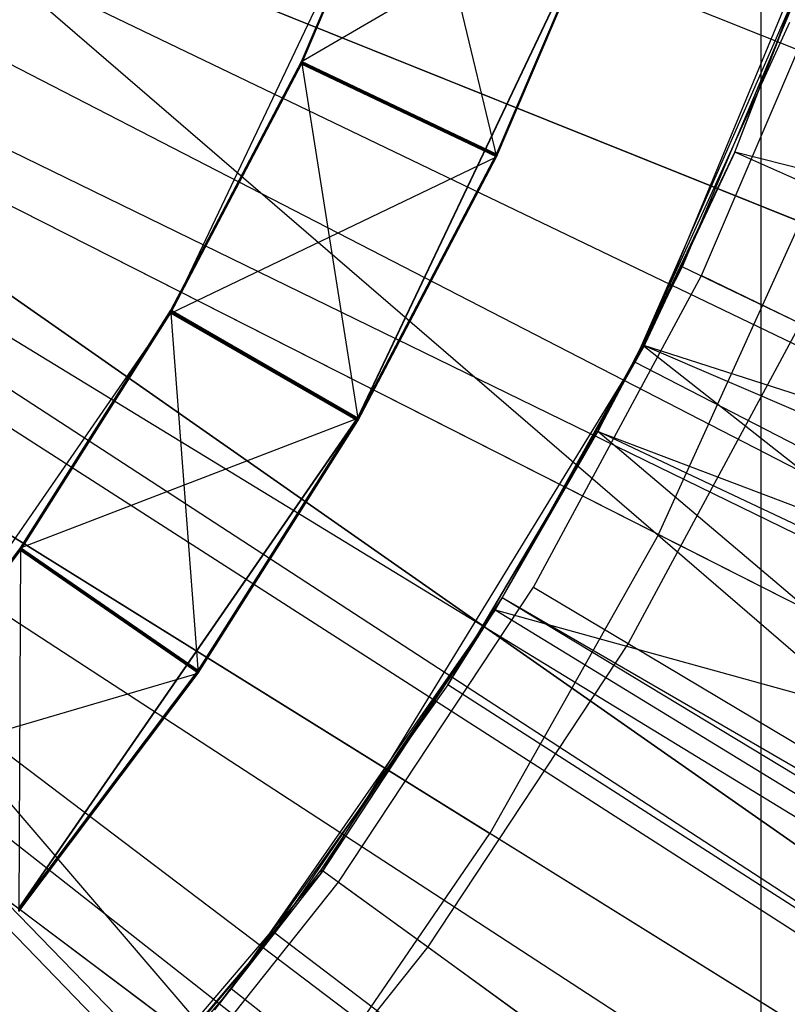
# Model space of a CAD drawing. Extents: x 0.1 to 16.1, y -7.1 to 6.9.
# Tile 76 of 118: x 8.812 to 9.007, y -0.727 to -0.476. Entities that reach past the tile are written whole.
import ezdxf

# ---------------------------------------------------------------- set-up
doc = ezdxf.new("R2010")
doc.units = 0
doc.header["$LTSCALE"] = 2.54
doc.layers.get('0').update_dxf_attribs({"color": 13, "linetype": 'CONTINUOUS'})

# ---------------------------------------------------------------- blocks, each defined once
blk = doc.blocks.new('DROPS_WOOD_A_PM_STL')
at = {"color": 0}
for p, q in [((9.30713, -0.89497, 43.32072), (8.38, -0.09497, 43.40977)), ((9.30713, -0.89497, 43.32072), (8.38, -0.09497, 43.40977)), ((9.00035, -0.89918, 26.30931), (9.00035, -0.09918, 26.3089)), ((9.00035, -0.89918, 26.30931), (9.00035, -0.09918, 26.3089)), ((9.00035, -0.90529, 14.45133), (9.00035, -0.10529, 14.45092)), ((9.00035, -0.90529, 14.45133), (9.00035, -0.10529, 14.45092)), ((9.00035, -0.89918, 26.30931), (8.3725, -0.1658, 26.37281)), ((9.00035, -0.89918, 26.30931), (8.3725, -0.1658, 26.37281)), ((9.30713, -0.89497, 43.32072), (8.35029, -0.22514, 43.41083)), ((9.30713, -0.89497, 43.32072), (8.35029, -0.22514, 43.41083)), ((8.35029, -0.22514, 27.41996), (9.30713, -0.89497, 27.51007)), ((8.35029, -0.22514, 27.41996), (9.30713, -0.89497, 27.51007)), ((8.35029, -0.22931, 26.37388), (9.00035, -0.89918, 26.30931)), ((8.35029, -0.22931, 26.37388), (9.00035, -0.89918, 26.30931)), ((8.35029, -0.23549, 14.38607), (9.00035, -0.90529, 14.45133)), ((8.35029, -0.23549, 14.38607), (9.00035, -0.90529, 14.45133)), ((9.30713, -0.89497, 27.51007), (8.33119, -0.259, 27.41934)), ((9.30713, -0.89497, 27.51007), (8.33119, -0.259, 27.41934)), ((10.16759, -0.99317, 13.79922), (8.50216, -0.32328, 14.34887)), ((10.16759, -0.99317, 13.79922), (8.50216, -0.32328, 14.34887)), ((10.10193, -1.1409, 13.79929), (8.48888, -0.35316, 14.34889)), ((10.10193, -1.1409, 13.79929), (8.48888, -0.35316, 14.34889)), ((8.58698, -0.35569, 2.32321), (9.08698, -0.59643, 2.43084)), ((8.58698, -0.35569, 2.32321), (9.08698, -0.59643, 2.43084)), ((10.08649, -1.17192, 13.79931), (8.48576, -0.35943, 14.34889)), ((10.08649, -1.17192, 13.79931), (8.48576, -0.35943, 14.34889)), ((9.99012, -1.34292, 13.7994), (8.46627, -0.39401, 14.34891)), ((9.99012, -1.34292, 13.7994), (8.46627, -0.39401, 14.34891)), ((9.96531, -1.38189, 13.79942), (8.46125, -0.40189, 14.34891)), ((9.96531, -1.38189, 13.79942), (8.46125, -0.40189, 14.34891)), ((8.56015, -0.40496, 2.32324), (9.03369, -0.69428, 2.43089)), ((8.56015, -0.40496, 2.32324), (9.03369, -0.69428, 2.43089)), ((8.97022, -0.55994, 12.40188), (9.03022, -0.41509, 12.40181)), ((8.97022, -0.55994, 12.40188), (9.03022, -0.41509, 12.40181)), ((8.99361, -0.50991, 14.08562), (9.03022, -0.41423, 14.08558)), ((8.99361, -0.50991, 14.08562), (9.03022, -0.41423, 14.08558)), ((8.99361, -0.50991, 14.08562), (9.03022, -0.41509, 12.40181)), ((8.99361, -0.50991, 14.08562), (9.03022, -0.41509, 12.40181)), ((8.88325, -0.48676, 13.82286), (8.91132, -0.42089, 13.82282)), ((8.88325, -0.48676, 13.82286), (8.91132, -0.42089, 13.82282)), ((8.88325, -0.48682, 13.70444), (8.91132, -0.42095, 13.70441)), ((8.88325, -0.48682, 13.70444), (8.91132, -0.42095, 13.70441)), ((8.88325, -0.48689, 13.58602), (8.91132, -0.42101, 13.58599)), ((8.88325, -0.48689, 13.58602), (8.91132, -0.42101, 13.58599)), ((8.88325, -0.48695, 13.4676), (8.91132, -0.42108, 13.46757)), ((8.88325, -0.48695, 13.4676), (8.91132, -0.42108, 13.46757)), ((8.88325, -0.48701, 13.34919), (8.91132, -0.42114, 13.34915)), ((8.88325, -0.48701, 13.34919), (8.91132, -0.42114, 13.34915)), ((8.88325, -0.48707, 13.23077), (8.91132, -0.4212, 13.23073)), ((8.88325, -0.48707, 13.23077), (8.91132, -0.4212, 13.23073)), ((8.88325, -0.48713, 13.11235), (8.91132, -0.42126, 13.11232)), ((8.88325, -0.48713, 13.11235), (8.91132, -0.42126, 13.11232)), ((8.88325, -0.48719, 12.99393), (8.91132, -0.42132, 12.9939)), ((8.88325, -0.48719, 12.99393), (8.91132, -0.42132, 12.9939)), ((8.88325, -0.48725, 12.87551), (8.91132, -0.42138, 12.87548)), ((8.88325, -0.48725, 12.87551), (8.91132, -0.42138, 12.87548)), ((8.88325, -0.48731, 12.7571), (8.91132, -0.42144, 12.75706)), ((8.88325, -0.48731, 12.7571), (8.91132, -0.42144, 12.75706)), ((8.88325, -0.48737, 12.63868), (8.91132, -0.4215, 12.63864)), ((8.88325, -0.48737, 12.63868), (8.91132, -0.4215, 12.63864)), ((8.88325, -0.48743, 12.52026), (8.91132, -0.42156, 12.52023)), ((8.88325, -0.48743, 12.52026), (8.91132, -0.42156, 12.52023)), ((8.84998, -0.55089, 12.40187), (8.91132, -0.42163, 12.40181)), ((8.84998, -0.55089, 12.40187), (8.91132, -0.42163, 12.40181)), ((8.91132, -0.42163, 12.40181), (8.93295, -0.51104, 12.48296)), ((8.91132, -0.42163, 12.40181), (8.93295, -0.51104, 12.48296)), ((9.0103, -0.52764, 14.24017), (8.75803, -0.42619, 14.30011)), ((9.0103, -0.52764, 14.24017), (8.75803, -0.42619, 14.30011)), ((9.87922, -1.50487, 13.79948), (8.44384, -0.42676, 14.34892)), ((9.87922, -1.50487, 13.79948), (8.44384, -0.42676, 14.34892)), ((8.88325, -0.48676, 13.82286), (8.96275, -0.44036, 13.90393)), ((8.88325, -0.48676, 13.82286), (8.96275, -0.44036, 13.90393)), ((8.89762, -0.57753, 14.09461), (8.96275, -0.44026, 14.09454)), ((8.89762, -0.57753, 14.09461), (8.96275, -0.44026, 14.09454)), ((8.89762, -0.57763, 13.904), (8.96275, -0.44036, 13.90393)), ((8.89762, -0.57763, 13.904), (8.96275, -0.44036, 13.90393)), ((8.93295, -0.51037, 13.78555), (8.96275, -0.44042, 13.78552)), ((8.93295, -0.51037, 13.78555), (8.96275, -0.44042, 13.78552)), ((8.93295, -0.51043, 13.66713), (8.96275, -0.44048, 13.6671)), ((8.93295, -0.51043, 13.66713), (8.96275, -0.44048, 13.6671)), ((8.93295, -0.51049, 13.54872), (8.96275, -0.44054, 13.54868)), ((8.93295, -0.51049, 13.54872), (8.96275, -0.44054, 13.54868)), ((8.93295, -0.51055, 13.4303), (8.96275, -0.4406, 13.43026)), ((8.93295, -0.51055, 13.4303), (8.96275, -0.4406, 13.43026)), ((8.93295, -0.51061, 13.31188), (8.96275, -0.44066, 13.31184)), ((8.93295, -0.51061, 13.31188), (8.96275, -0.44066, 13.31184)), ((8.93295, -0.51067, 13.19346), (8.96275, -0.44073, 13.19343)), ((8.93295, -0.51067, 13.19346), (8.96275, -0.44073, 13.19343)), ((8.93295, -0.51073, 13.07504), (8.96275, -0.44079, 13.07501)), ((8.93295, -0.51073, 13.07504), (8.96275, -0.44079, 13.07501)), ((8.93295, -0.51079, 12.95663), (8.96275, -0.44085, 12.95659)), ((8.93295, -0.51079, 12.95663), (8.96275, -0.44085, 12.95659)), ((8.93295, -0.51085, 12.83821), (8.96275, -0.44091, 12.83817)), ((8.93295, -0.51085, 12.83821), (8.96275, -0.44091, 12.83817)), ((8.93295, -0.51092, 12.71979), (8.96275, -0.44097, 12.71975)), ((8.93295, -0.51092, 12.71979), (8.96275, -0.44097, 12.71975)), ((8.93295, -0.51098, 12.60137), (8.96275, -0.44103, 12.60134)), ((8.93295, -0.51098, 12.60137), (8.96275, -0.44103, 12.60134)), ((8.93295, -0.51104, 12.48296), (8.96275, -0.44109, 12.48292)), ((8.93295, -0.51104, 12.48296), (8.96275, -0.44109, 12.48292)), ((8.96805, -0.5633, 14.08565), (9.01886, -0.44728, 13.92225)), ((8.96805, -0.5633, 14.08565), (9.01886, -0.44728, 13.92225)), ((9.01886, -0.44728, 13.92225), (8.98017, -0.53907, 13.92229)), ((9.01886, -0.44728, 13.92225), (8.98017, -0.53907, 13.92229)), ((8.52855, -0.45131, 2.32326), (8.97093, -0.78634, 2.43093)), ((8.52855, -0.45131, 2.32326), (8.97093, -0.78634, 2.43093)), ((8.98508, -0.54134, 14.09459), (9.0205, -0.45845, 14.09455)), ((8.98508, -0.54134, 14.09459), (9.0205, -0.45845, 14.09455)), ((9.00755, -0.47682, 14.08561), (8.96805, -0.5633, 14.08565)), ((8.97416, -0.6073, 14.24021), (8.73169, -0.48424, 14.30014)), ((8.97416, -0.6073, 14.24021), (8.73169, -0.48424, 14.30014)), ((8.84998, -0.55016, 13.82289), (8.88325, -0.48676, 13.82286)), ((8.84998, -0.55016, 13.82289), (8.88325, -0.48676, 13.82286)), ((8.93295, -0.51037, 13.78555), (8.88325, -0.48676, 13.82286)), ((8.93295, -0.51037, 13.78555), (8.88325, -0.48676, 13.82286)), ((8.88325, -0.48676, 13.82286), (8.89762, -0.57763, 13.904)), ((8.88325, -0.48676, 13.82286), (8.89762, -0.57763, 13.904)), ((8.84998, -0.55022, 13.70447), (8.88325, -0.48682, 13.70444)), ((8.84998, -0.55022, 13.70447), (8.88325, -0.48682, 13.70444)), ((8.84998, -0.55028, 13.58605), (8.88325, -0.48689, 13.58602)), ((8.84998, -0.55028, 13.58605), (8.88325, -0.48689, 13.58602)), ((8.84998, -0.55035, 13.46764), (8.88325, -0.48695, 13.4676)), ((8.84998, -0.55035, 13.46764), (8.88325, -0.48695, 13.4676)), ((8.84998, -0.55041, 13.34922), (8.88325, -0.48701, 13.34919)), ((8.84998, -0.55041, 13.34922), (8.88325, -0.48701, 13.34919)), ((8.84998, -0.55047, 13.2308), (8.88325, -0.48707, 13.23077)), ((8.84998, -0.55047, 13.2308), (8.88325, -0.48707, 13.23077)), ((8.84998, -0.55053, 13.11238), (8.88325, -0.48713, 13.11235)), ((8.84998, -0.55053, 13.11238), (8.88325, -0.48713, 13.11235)), ((8.84998, -0.55059, 12.99396), (8.88325, -0.48719, 12.99393)), ((8.84998, -0.55059, 12.99396), (8.88325, -0.48719, 12.99393)), ((8.84998, -0.55065, 12.87555), (8.88325, -0.48725, 12.87551)), ((8.84998, -0.55065, 12.87555), (8.88325, -0.48725, 12.87551)), ((8.84998, -0.55071, 12.75713), (8.88325, -0.48731, 12.7571)), ((8.84998, -0.55071, 12.75713), (8.88325, -0.48731, 12.7571)), ((8.84998, -0.55077, 12.63871), (8.88325, -0.48737, 12.63868)), ((8.84998, -0.55077, 12.63871), (8.88325, -0.48737, 12.63868)), ((8.84998, -0.55083, 12.52029), (8.88325, -0.48743, 12.52026)), ((8.84998, -0.55083, 12.52029), (8.88325, -0.48743, 12.52026)), ((8.93295, -0.51043, 13.66713), (8.88325, -0.48682, 13.70444)), ((8.93295, -0.51043, 13.66713), (8.88325, -0.48682, 13.70444)), ((8.93295, -0.51037, 13.78555), (8.88325, -0.48682, 13.70444)), ((8.93295, -0.51037, 13.78555), (8.88325, -0.48682, 13.70444)), ((8.93295, -0.51049, 13.54872), (8.88325, -0.48689, 13.58602)), ((8.93295, -0.51049, 13.54872), (8.88325, -0.48689, 13.58602)), ((8.93295, -0.51043, 13.66713), (8.88325, -0.48689, 13.58602)), ((8.93295, -0.51043, 13.66713), (8.88325, -0.48689, 13.58602)), ((8.93295, -0.51055, 13.4303), (8.88325, -0.48695, 13.4676)), ((8.93295, -0.51055, 13.4303), (8.88325, -0.48695, 13.4676)), ((8.93295, -0.51049, 13.54872), (8.88325, -0.48695, 13.4676)), ((8.93295, -0.51049, 13.54872), (8.88325, -0.48695, 13.4676)), ((8.93295, -0.51061, 13.31188), (8.88325, -0.48701, 13.34919)), ((8.93295, -0.51061, 13.31188), (8.88325, -0.48701, 13.34919)), ((8.93295, -0.51055, 13.4303), (8.88325, -0.48701, 13.34919)), ((8.93295, -0.51055, 13.4303), (8.88325, -0.48701, 13.34919)), ((8.93295, -0.51067, 13.19346), (8.88325, -0.48707, 13.23077)), ((8.93295, -0.51067, 13.19346), (8.88325, -0.48707, 13.23077)), ((8.93295, -0.51061, 13.31188), (8.88325, -0.48707, 13.23077)), ((8.93295, -0.51061, 13.31188), (8.88325, -0.48707, 13.23077)), ((8.93295, -0.51073, 13.07504), (8.88325, -0.48713, 13.11235)), ((8.93295, -0.51073, 13.07504), (8.88325, -0.48713, 13.11235)), ((8.93295, -0.51067, 13.19346), (8.88325, -0.48713, 13.11235)), ((8.93295, -0.51067, 13.19346), (8.88325, -0.48713, 13.11235)), ((8.93295, -0.51079, 12.95663), (8.88325, -0.48719, 12.99393)), ((8.93295, -0.51079, 12.95663), (8.88325, -0.48719, 12.99393)), ((8.93295, -0.51073, 13.07504), (8.88325, -0.48719, 12.99393)), ((8.93295, -0.51073, 13.07504), (8.88325, -0.48719, 12.99393)), ((8.93295, -0.51085, 12.83821), (8.88325, -0.48725, 12.87551)), ((8.93295, -0.51085, 12.83821), (8.88325, -0.48725, 12.87551)), ((8.93295, -0.51079, 12.95663), (8.88325, -0.48725, 12.87551)), ((8.93295, -0.51079, 12.95663), (8.88325, -0.48725, 12.87551)), ((8.93295, -0.51092, 12.71979), (8.88325, -0.48731, 12.7571)), ((8.93295, -0.51092, 12.71979), (8.88325, -0.48731, 12.7571)), ((8.93295, -0.51085, 12.83821), (8.88325, -0.48731, 12.7571)), ((8.93295, -0.51085, 12.83821), (8.88325, -0.48731, 12.7571)), ((8.93295, -0.51098, 12.60137), (8.88325, -0.48737, 12.63868)), ((8.93295, -0.51098, 12.60137), (8.88325, -0.48737, 12.63868)), ((8.93295, -0.51092, 12.71979), (8.88325, -0.48737, 12.63868)), ((8.93295, -0.51092, 12.71979), (8.88325, -0.48737, 12.63868)), ((8.93295, -0.51104, 12.48296), (8.88325, -0.48743, 12.52026)), ((8.93295, -0.51104, 12.48296), (8.88325, -0.48743, 12.52026)), ((8.93295, -0.51098, 12.60137), (8.88325, -0.48743, 12.52026)), ((8.93295, -0.51098, 12.60137), (8.88325, -0.48743, 12.52026)), ((8.84998, -0.55089, 12.40187), (8.93295, -0.51104, 12.48296)), ((8.84998, -0.55089, 12.40187), (8.93295, -0.51104, 12.48296)), ((8.89762, -0.57769, 13.78559), (8.93295, -0.51037, 13.78555)), ((8.89762, -0.57769, 13.78559), (8.93295, -0.51037, 13.78555)), ((8.89762, -0.57775, 13.66717), (8.93295, -0.51043, 13.66713)), ((8.89762, -0.57775, 13.66717), (8.93295, -0.51043, 13.66713)), ((8.89762, -0.57781, 13.54875), (8.93295, -0.51049, 13.54872)), ((8.89762, -0.57781, 13.54875), (8.93295, -0.51049, 13.54872)), ((8.89762, -0.57787, 13.43033), (8.93295, -0.51055, 13.4303)), ((8.89762, -0.57787, 13.43033), (8.93295, -0.51055, 13.4303)), ((8.89762, -0.57793, 13.31192), (8.93295, -0.51061, 13.31188)), ((8.89762, -0.57793, 13.31192), (8.93295, -0.51061, 13.31188)), ((8.89762, -0.57799, 13.1935), (8.93295, -0.51067, 13.19346)), ((8.89762, -0.57799, 13.1935), (8.93295, -0.51067, 13.19346)), ((8.89762, -0.57805, 13.07508), (8.93295, -0.51073, 13.07504)), ((8.89762, -0.57805, 13.07508), (8.93295, -0.51073, 13.07504)), ((8.89762, -0.57812, 12.95666), (8.93295, -0.51079, 12.95663)), ((8.89762, -0.57812, 12.95666), (8.93295, -0.51079, 12.95663)), ((8.89762, -0.57818, 12.83824), (8.93295, -0.51085, 12.83821)), ((8.89762, -0.57818, 12.83824), (8.93295, -0.51085, 12.83821)), ((8.89762, -0.57824, 12.71983), (8.93295, -0.51092, 12.71979)), ((8.89762, -0.57824, 12.71983), (8.93295, -0.51092, 12.71979)), ((8.89762, -0.5783, 12.60141), (8.93295, -0.51098, 12.60137)), ((8.89762, -0.5783, 12.60141), (8.93295, -0.51098, 12.60137)), ((8.89762, -0.57836, 12.48299), (8.93295, -0.51104, 12.48296)), ((8.89762, -0.57836, 12.48299), (8.93295, -0.51104, 12.48296)), ((8.97022, -0.55907, 14.08565), (8.99361, -0.50991, 14.08562)), ((8.97022, -0.55907, 14.08565), (8.99361, -0.50991, 14.08562)), ((8.99361, -0.50991, 14.08562), (8.97022, -0.55994, 12.40188)), ((8.99361, -0.50991, 14.08562), (8.97022, -0.55994, 12.40188)), ((9.4967, -0.63724, 13.97551), (8.99361, -0.50991, 14.08562)), ((9.46368, -0.71805, 13.97556), (8.99361, -0.50991, 14.08562)), ((9.4967, -0.63724, 13.97551), (8.99361, -0.50991, 14.08562)), ((9.46368, -0.71805, 13.97556), (8.99361, -0.50991, 14.08562)), ((8.97416, -0.6073, 14.24021), (9.0103, -0.52764, 14.24017)), ((8.97416, -0.6073, 14.24021), (9.0103, -0.52764, 14.24017)), ((8.9587, -0.58101, 14.08566), (8.98017, -0.53907, 13.92229)), ((8.9587, -0.58101, 14.08566), (8.98017, -0.53907, 13.92229)), ((8.98017, -0.53907, 13.92229), (8.9587, -0.58109, 13.92231)), ((8.98017, -0.53907, 13.92229), (8.9587, -0.58109, 13.92231)), ((8.96805, -0.5633, 14.08565), (8.98017, -0.53907, 13.92229)), ((8.96805, -0.5633, 14.08565), (8.98017, -0.53907, 13.92229)), ((9.47149, -0.77575, 13.77352), (8.98017, -0.53907, 13.92229)), ((9.47149, -0.77575, 13.77352), (8.98017, -0.53907, 13.92229)), ((8.70039, -0.53978, 14.30017), (8.93121, -0.6835, 14.24025)), ((8.70039, -0.53978, 14.30017), (8.93121, -0.6835, 14.24025)), ((8.94236, -0.62071, 14.09463), (8.98508, -0.54134, 14.09459)), ((8.94236, -0.62071, 14.09463), (8.98508, -0.54134, 14.09459)), ((8.98508, -0.54134, 14.09459), (9.01035, -0.55351, 14.09018)), ((8.98508, -0.54134, 14.09459), (9.01035, -0.55351, 14.09018)), ((8.7687, -0.66865, 12.40194), (8.84998, -0.55089, 12.40187)), ((8.7687, -0.66865, 12.40194), (8.84998, -0.55089, 12.40187)), ((8.81171, -0.61068, 13.82292), (8.84998, -0.55016, 13.82289)), ((8.81171, -0.61068, 13.82292), (8.84998, -0.55016, 13.82289)), ((8.81171, -0.61074, 13.7045), (8.84998, -0.55022, 13.70447)), ((8.81171, -0.61074, 13.7045), (8.84998, -0.55022, 13.70447)), ((8.81171, -0.6108, 13.58608), (8.84998, -0.55028, 13.58605)), ((8.81171, -0.6108, 13.58608), (8.84998, -0.55028, 13.58605)), ((8.81171, -0.61086, 13.46767), (8.84998, -0.55035, 13.46764)), ((8.81171, -0.61086, 13.46767), (8.84998, -0.55035, 13.46764)), ((8.81171, -0.61092, 13.34925), (8.84998, -0.55041, 13.34922)), ((8.81171, -0.61092, 13.34925), (8.84998, -0.55041, 13.34922)), ((8.81171, -0.61098, 13.23083), (8.84998, -0.55047, 13.2308)), ((8.81171, -0.61098, 13.23083), (8.84998, -0.55047, 13.2308)), ((8.81171, -0.61104, 13.11241), (8.84998, -0.55053, 13.11238)), ((8.81171, -0.61104, 13.11241), (8.84998, -0.55053, 13.11238)), ((8.81171, -0.61111, 12.994), (8.84998, -0.55059, 12.99396)), ((8.81171, -0.61111, 12.994), (8.84998, -0.55059, 12.99396)), ((8.81171, -0.61117, 12.87558), (8.84998, -0.55065, 12.87555)), ((8.81171, -0.61117, 12.87558), (8.84998, -0.55065, 12.87555)), ((8.81171, -0.61123, 12.75716), (8.84998, -0.55071, 12.75713)), ((8.81171, -0.61123, 12.75716), (8.84998, -0.55071, 12.75713)), ((8.81171, -0.61129, 12.63874), (8.84998, -0.55077, 12.63871)), ((8.81171, -0.61129, 12.63874), (8.84998, -0.55077, 12.63871)), ((8.81171, -0.61135, 12.52032), (8.84998, -0.55083, 12.52029)), ((8.81171, -0.61135, 12.52032), (8.84998, -0.55083, 12.52029)), ((8.89762, -0.57769, 13.78559), (8.84998, -0.55016, 13.82289)), ((8.89762, -0.57769, 13.78559), (8.84998, -0.55016, 13.82289)), ((8.84998, -0.55016, 13.82289), (8.89762, -0.57763, 13.904)), ((8.84998, -0.55016, 13.82289), (8.89762, -0.57763, 13.904)), ((8.89762, -0.57775, 13.66717), (8.84998, -0.55022, 13.70447)), ((8.89762, -0.57775, 13.66717), (8.84998, -0.55022, 13.70447)), ((8.89762, -0.57769, 13.78559), (8.84998, -0.55022, 13.70447)), ((8.89762, -0.57769, 13.78559), (8.84998, -0.55022, 13.70447)), ((8.89762, -0.57775, 13.66717), (8.84998, -0.55028, 13.58605)), ((8.89762, -0.57781, 13.54875), (8.84998, -0.55028, 13.58605)), ((8.89762, -0.57781, 13.54875), (8.84998, -0.55028, 13.58605)), ((8.89762, -0.57775, 13.66717), (8.84998, -0.55028, 13.58605)), ((8.89762, -0.57787, 13.43033), (8.84998, -0.55035, 13.46764)), ((8.89762, -0.57787, 13.43033), (8.84998, -0.55035, 13.46764)), ((8.89762, -0.57781, 13.54875), (8.84998, -0.55035, 13.46764)), ((8.89762, -0.57781, 13.54875), (8.84998, -0.55035, 13.46764)), ((8.89762, -0.57793, 13.31192), (8.84998, -0.55041, 13.34922)), ((8.89762, -0.57793, 13.31192), (8.84998, -0.55041, 13.34922)), ((8.89762, -0.57787, 13.43033), (8.84998, -0.55041, 13.34922)), ((8.89762, -0.57787, 13.43033), (8.84998, -0.55041, 13.34922)), ((8.89762, -0.57799, 13.1935), (8.84998, -0.55047, 13.2308)), ((8.89762, -0.57799, 13.1935), (8.84998, -0.55047, 13.2308)), ((8.89762, -0.57793, 13.31192), (8.84998, -0.55047, 13.2308)), ((8.89762, -0.57793, 13.31192), (8.84998, -0.55047, 13.2308)), ((8.89762, -0.57805, 13.07508), (8.84998, -0.55053, 13.11238)), ((8.89762, -0.57805, 13.07508), (8.84998, -0.55053, 13.11238)), ((8.89762, -0.57799, 13.1935), (8.84998, -0.55053, 13.11238)), ((8.89762, -0.57799, 13.1935), (8.84998, -0.55053, 13.11238)), ((8.89762, -0.57812, 12.95666), (8.84998, -0.55059, 12.99396)), ((8.89762, -0.57812, 12.95666), (8.84998, -0.55059, 12.99396)), ((8.89762, -0.57805, 13.07508), (8.84998, -0.55059, 12.99396)), ((8.89762, -0.57805, 13.07508), (8.84998, -0.55059, 12.99396)), ((8.89762, -0.57818, 12.83824), (8.84998, -0.55065, 12.87555)), ((8.89762, -0.57818, 12.83824), (8.84998, -0.55065, 12.87555)), ((8.89762, -0.57812, 12.95666), (8.84998, -0.55065, 12.87555)), ((8.89762, -0.57812, 12.95666), (8.84998, -0.55065, 12.87555)), ((8.89762, -0.57824, 12.71983), (8.84998, -0.55071, 12.75713)), ((8.89762, -0.57824, 12.71983), (8.84998, -0.55071, 12.75713)), ((8.89762, -0.57818, 12.83824), (8.84998, -0.55071, 12.75713)), ((8.89762, -0.57818, 12.83824), (8.84998, -0.55071, 12.75713)), ((8.89762, -0.5783, 12.60141), (8.84998, -0.55077, 12.63871)), ((8.89762, -0.5783, 12.60141), (8.84998, -0.55077, 12.63871)), ((8.89762, -0.57824, 12.71983), (8.84998, -0.55077, 12.63871)), ((8.89762, -0.57824, 12.71983), (8.84998, -0.55077, 12.63871)), ((8.89762, -0.57836, 12.48299), (8.84998, -0.55083, 12.52029)), ((8.89762, -0.57836, 12.48299), (8.84998, -0.55083, 12.52029)), ((8.89762, -0.5783, 12.60141), (8.84998, -0.55083, 12.52029)), ((8.89762, -0.5783, 12.60141), (8.84998, -0.55083, 12.52029)), ((8.84998, -0.55089, 12.40187), (8.85698, -0.64262, 12.48302)), ((8.84998, -0.55089, 12.40187), (8.89762, -0.57836, 12.48299)), ((8.84998, -0.55089, 12.40187), (8.89762, -0.57836, 12.48299)), ((8.84998, -0.55089, 12.40187), (8.85698, -0.64262, 12.48302)), ((9.01035, -0.55351, 14.09018), (8.96645, -0.63511, 14.09022)), ((9.01035, -0.55351, 14.09018), (8.96645, -0.63511, 14.09022)), ((8.93439, -0.62342, 14.08568), (8.97022, -0.55907, 14.08565)), ((8.93439, -0.62342, 14.08568), (8.97022, -0.55907, 14.08565)), ((9.44334, -0.76209, 13.97558), (8.97022, -0.55907, 14.08565)), ((8.97022, -0.55907, 14.08565), (9.379, -0.88165, 13.97564)), ((8.97022, -0.55907, 14.08565), (9.379, -0.88165, 13.97564)), ((8.97022, -0.55907, 14.08565), (8.97022, -0.55994, 12.40188)), ((9.46368, -0.71805, 13.97556), (8.97022, -0.55907, 14.08565)), ((9.44334, -0.76209, 13.97558), (8.97022, -0.55907, 14.08565)), ((9.46368, -0.71805, 13.97556), (8.97022, -0.55907, 14.08565)), ((8.97022, -0.55907, 14.08565), (8.97022, -0.55994, 12.40188)), ((8.8883, -0.69362, 12.40195), (8.97022, -0.55994, 12.40188)), ((8.8883, -0.69362, 12.40195), (8.97022, -0.55994, 12.40188)), ((8.93439, -0.62342, 14.08568), (8.97022, -0.55994, 12.40188)), ((8.93439, -0.62342, 14.08568), (8.97022, -0.55994, 12.40188)), ((8.96805, -0.5633, 14.08565), (8.9587, -0.58101, 14.08566)), ((8.81131, -0.70257, 14.09467), (8.89762, -0.57753, 14.09461)), ((8.81131, -0.70257, 14.09467), (8.89762, -0.57753, 14.09461)), ((8.81131, -0.70267, 13.90407), (8.89762, -0.57763, 13.904)), ((8.81131, -0.70267, 13.90407), (8.89762, -0.57763, 13.904)), ((8.81171, -0.61068, 13.82292), (8.89762, -0.57763, 13.904)), ((8.81171, -0.61068, 13.82292), (8.89762, -0.57763, 13.904)), ((8.85698, -0.64195, 13.78562), (8.89762, -0.57769, 13.78559)), ((8.85698, -0.64195, 13.78562), (8.89762, -0.57769, 13.78559)), ((8.85698, -0.64201, 13.6672), (8.89762, -0.57775, 13.66717)), ((8.85698, -0.64201, 13.6672), (8.89762, -0.57775, 13.66717)), ((8.85698, -0.64207, 13.54878), (8.89762, -0.57781, 13.54875)), ((8.85698, -0.64207, 13.54878), (8.89762, -0.57781, 13.54875)), ((8.85698, -0.64213, 13.43037), (8.89762, -0.57787, 13.43033)), ((8.85698, -0.64213, 13.43037), (8.89762, -0.57787, 13.43033)), ((8.85698, -0.64219, 13.31195), (8.89762, -0.57793, 13.31192)), ((8.85698, -0.64219, 13.31195), (8.89762, -0.57793, 13.31192)), ((8.85698, -0.64225, 13.19353), (8.89762, -0.57799, 13.1935)), ((8.85698, -0.64225, 13.19353), (8.89762, -0.57799, 13.1935)), ((8.85698, -0.64231, 13.07511), (8.89762, -0.57805, 13.07508)), ((8.85698, -0.64231, 13.07511), (8.89762, -0.57805, 13.07508)), ((8.85698, -0.64238, 12.95669), (8.89762, -0.57812, 12.95666)), ((8.85698, -0.64238, 12.95669), (8.89762, -0.57812, 12.95666)), ((8.85698, -0.64244, 12.83828), (8.89762, -0.57818, 12.83824)), ((8.85698, -0.64244, 12.83828), (8.89762, -0.57818, 12.83824)), ((8.85698, -0.6425, 12.71986), (8.89762, -0.57824, 12.71983)), ((8.85698, -0.6425, 12.71986), (8.89762, -0.57824, 12.71983)), ((8.85698, -0.64256, 12.60144), (8.89762, -0.5783, 12.60141)), ((8.85698, -0.64256, 12.60144), (8.89762, -0.5783, 12.60141)), ((8.85698, -0.64262, 12.48302), (8.89762, -0.57836, 12.48299)), ((8.85698, -0.64262, 12.48302), (8.89762, -0.57836, 12.48299)), ((8.89762, -0.57753, 14.09461), (8.89762, -0.57763, 13.904)), ((8.89762, -0.57753, 14.09461), (8.89762, -0.57763, 13.904)), ((8.9587, -0.58101, 14.08566), (8.92051, -0.64564, 14.08569)), ((8.92051, -0.64564, 14.08569), (8.9587, -0.58109, 13.92231)), ((8.92051, -0.64564, 14.08569), (8.9587, -0.58109, 13.92231)), ((8.9587, -0.58109, 13.92231), (8.93254, -0.62654, 13.92234)), ((8.9587, -0.58109, 13.92231), (8.93254, -0.62654, 13.92234)), ((8.9587, -0.58101, 14.08566), (8.9587, -0.58109, 13.92231)), ((8.9587, -0.58101, 14.08566), (8.9587, -0.58109, 13.92231)), ((8.9587, -0.58109, 13.92231), (9.47149, -0.77575, 13.77352)), ((8.9587, -0.58109, 13.92231), (9.47149, -0.77575, 13.77352)), ((8.88179, -0.75568, 14.24028), (8.66437, -0.59238, 14.3002)), ((8.88179, -0.75568, 14.24028), (8.66437, -0.59238, 14.3002)), ((8.97416, -0.6073, 14.24021), (8.93121, -0.6835, 14.24025)), ((8.97416, -0.6073, 14.24021), (8.93121, -0.6835, 14.24025)), ((8.97416, -0.6073, 14.24021), (9.21268, -0.72836, 14.16927)), ((8.97416, -0.6073, 14.24021), (9.21268, -0.72836, 14.16927)), ((8.7687, -0.66792, 13.82295), (8.81171, -0.61068, 13.82292)), ((8.7687, -0.66792, 13.82295), (8.81171, -0.61068, 13.82292)), ((8.7687, -0.66798, 13.70453), (8.81171, -0.61074, 13.7045)), ((8.7687, -0.66798, 13.70453), (8.81171, -0.61074, 13.7045)), ((8.7687, -0.66804, 13.58611), (8.81171, -0.6108, 13.58608)), ((8.7687, -0.66804, 13.58611), (8.81171, -0.6108, 13.58608)), ((8.7687, -0.6681, 13.4677), (8.81171, -0.61086, 13.46767)), ((8.7687, -0.6681, 13.4677), (8.81171, -0.61086, 13.46767)), ((8.7687, -0.66816, 13.34928), (8.81171, -0.61092, 13.34925)), ((8.7687, -0.66816, 13.34928), (8.81171, -0.61092, 13.34925)), ((8.7687, -0.66822, 13.23086), (8.81171, -0.61098, 13.23083)), ((8.7687, -0.66822, 13.23086), (8.81171, -0.61098, 13.23083)), ((8.7687, -0.66828, 13.11244), (8.81171, -0.61104, 13.11241)), ((8.7687, -0.66828, 13.11244), (8.81171, -0.61104, 13.11241)), ((8.7687, -0.66835, 12.99402), (8.81171, -0.61111, 12.994)), ((8.7687, -0.66835, 12.99402), (8.81171, -0.61111, 12.994)), ((8.7687, -0.66841, 12.87561), (8.81171, -0.61117, 12.87558)), ((8.7687, -0.66841, 12.87561), (8.81171, -0.61117, 12.87558)), ((8.7687, -0.66847, 12.75719), (8.81171, -0.61123, 12.75716)), ((8.7687, -0.66847, 12.75719), (8.81171, -0.61123, 12.75716)), ((8.7687, -0.66853, 12.63877), (8.81171, -0.61129, 12.63874)), ((8.7687, -0.66853, 12.63877), (8.81171, -0.61129, 12.63874)), ((8.7687, -0.66859, 12.52035), (8.81171, -0.61135, 12.52032)), ((8.7687, -0.66859, 12.52035), (8.81171, -0.61135, 12.52032)), ((8.81171, -0.61068, 13.82292), (8.81131, -0.70267, 13.90407)), ((8.81171, -0.61068, 13.82292), (8.81131, -0.70267, 13.90407)), ((8.85698, -0.64195, 13.78562), (8.81171, -0.61068, 13.82292)), ((8.85698, -0.64195, 13.78562), (8.81171, -0.61068, 13.82292)), ((8.85698, -0.64201, 13.6672), (8.81171, -0.61074, 13.7045)), ((8.85698, -0.64201, 13.6672), (8.81171, -0.61074, 13.7045)), ((8.85698, -0.64195, 13.78562), (8.81171, -0.61074, 13.7045)), ((8.85698, -0.64195, 13.78562), (8.81171, -0.61074, 13.7045)), ((8.85698, -0.64201, 13.6672), (8.81171, -0.6108, 13.58608)), ((8.85698, -0.64201, 13.6672), (8.81171, -0.6108, 13.58608)), ((8.85698, -0.64207, 13.54878), (8.81171, -0.6108, 13.58608)), ((8.85698, -0.64207, 13.54878), (8.81171, -0.6108, 13.58608)), ((8.85698, -0.64213, 13.43037), (8.81171, -0.61086, 13.46767)), ((8.85698, -0.64213, 13.43037), (8.81171, -0.61086, 13.46767)), ((8.85698, -0.64207, 13.54878), (8.81171, -0.61086, 13.46767)), ((8.85698, -0.64207, 13.54878), (8.81171, -0.61086, 13.46767)), ((8.85698, -0.64219, 13.31195), (8.81171, -0.61092, 13.34925)), ((8.85698, -0.64219, 13.31195), (8.81171, -0.61092, 13.34925)), ((8.85698, -0.64213, 13.43037), (8.81171, -0.61092, 13.34925)), ((8.85698, -0.64213, 13.43037), (8.81171, -0.61092, 13.34925)), ((8.85698, -0.64225, 13.19353), (8.81171, -0.61098, 13.23083)), ((8.85698, -0.64225, 13.19353), (8.81171, -0.61098, 13.23083)), ((8.85698, -0.64219, 13.31195), (8.81171, -0.61098, 13.23083)), ((8.85698, -0.64219, 13.31195), (8.81171, -0.61098, 13.23083)), ((8.85698, -0.64231, 13.07511), (8.81171, -0.61104, 13.11241)), ((8.85698, -0.64231, 13.07511), (8.81171, -0.61104, 13.11241)), ((8.85698, -0.64225, 13.19353), (8.81171, -0.61104, 13.11241)), ((8.85698, -0.64225, 13.19353), (8.81171, -0.61104, 13.11241)), ((8.85698, -0.64238, 12.95669), (8.81171, -0.61111, 12.994)), ((8.85698, -0.64238, 12.95669), (8.81171, -0.61111, 12.994)), ((8.85698, -0.64231, 13.07511), (8.81171, -0.61111, 12.994)), ((8.85698, -0.64231, 13.07511), (8.81171, -0.61111, 12.994)), ((8.85698, -0.64244, 12.83828), (8.81171, -0.61117, 12.87558)), ((8.85698, -0.64244, 12.83828), (8.81171, -0.61117, 12.87558)), ((8.85698, -0.64238, 12.95669), (8.81171, -0.61117, 12.87558)), ((8.85698, -0.64238, 12.95669), (8.81171, -0.61117, 12.87558)), ((8.85698, -0.6425, 12.71986), (8.81171, -0.61123, 12.75716)), ((8.85698, -0.6425, 12.71986), (8.81171, -0.61123, 12.75716)), ((8.85698, -0.64244, 12.83828), (8.81171, -0.61123, 12.75716)), ((8.85698, -0.64244, 12.83828), (8.81171, -0.61123, 12.75716)), ((8.85698, -0.64256, 12.60144), (8.81171, -0.61129, 12.63874)), ((8.85698, -0.64256, 12.60144), (8.81171, -0.61129, 12.63874)), ((8.85698, -0.6425, 12.71986), (8.81171, -0.61129, 12.63874)), ((8.85698, -0.6425, 12.71986), (8.81171, -0.61129, 12.63874)), ((8.85698, -0.64262, 12.48302), (8.81171, -0.61135, 12.52032)), ((8.85698, -0.64256, 12.60144), (8.81171, -0.61135, 12.52032)), ((8.85698, -0.64262, 12.48302), (8.81171, -0.61135, 12.52032)), ((8.85698, -0.64256, 12.60144), (8.81171, -0.61135, 12.52032)), ((8.89271, -0.69594, 14.09467), (8.94236, -0.62071, 14.09463)), ((8.89271, -0.69594, 14.09467), (8.94236, -0.62071, 14.09463)), ((8.94236, -0.62071, 14.09463), (8.96645, -0.63511, 14.09022)), ((8.94236, -0.62071, 14.09463), (8.96645, -0.63511, 14.09022)), ((8.8883, -0.69275, 14.08572), (8.93439, -0.62342, 14.08568)), ((8.93439, -0.62342, 14.08568), (8.8883, -0.69362, 12.40195)), ((8.8883, -0.69275, 14.08572), (8.93439, -0.62342, 14.08568)), ((8.93439, -0.62342, 14.08568), (8.8883, -0.69362, 12.40195)), ((9.379, -0.88165, 13.97564), (8.93439, -0.62342, 14.08568)), ((9.374, -0.88997, 13.97565), (8.93439, -0.62342, 14.08568)), ((9.379, -0.88165, 13.97564), (8.93439, -0.62342, 14.08568)), ((9.374, -0.88997, 13.97565), (8.93439, -0.62342, 14.08568)), ((8.86536, -0.72309, 14.08573), (8.93254, -0.62654, 13.92234)), ((8.86536, -0.72309, 14.08573), (8.93254, -0.62654, 13.92234)), ((8.93254, -0.62654, 13.92234), (8.87643, -0.70884, 13.92238)), ((8.93254, -0.62654, 13.92234), (8.87643, -0.70884, 13.92238)), ((8.92051, -0.64564, 14.08569), (8.93254, -0.62654, 13.92234)), ((8.92051, -0.64564, 14.08569), (8.93254, -0.62654, 13.92234)), ((8.93254, -0.62654, 13.92234), (9.39785, -0.91096, 13.77359)), ((8.93254, -0.62654, 13.92234), (9.39785, -0.91096, 13.77359)), ((8.93254, -0.62654, 13.92234), (9.47149, -0.77575, 13.77352)), ((8.93254, -0.62654, 13.92234), (9.47149, -0.77575, 13.77352)), ((8.96645, -0.63511, 14.09022), (8.9154, -0.71243, 14.09026)), ((8.96645, -0.63511, 14.09022), (8.9154, -0.71243, 14.09026)), ((8.96645, -0.63511, 14.09022), (9.10068, -0.71532, 14.06115)), ((8.96645, -0.63511, 14.09022), (9.10068, -0.71532, 14.06115)), ((8.81131, -0.70273, 13.78565), (8.85698, -0.64195, 13.78562)), ((8.81131, -0.70273, 13.78565), (8.85698, -0.64195, 13.78562)), ((8.81131, -0.70279, 13.66723), (8.85698, -0.64201, 13.6672)), ((8.81131, -0.70279, 13.66723), (8.85698, -0.64201, 13.6672)), ((8.81131, -0.70285, 13.54882), (8.85698, -0.64207, 13.54878)), ((8.81131, -0.70285, 13.54882), (8.85698, -0.64207, 13.54878)), ((8.81131, -0.70291, 13.4304), (8.85698, -0.64213, 13.43037)), ((8.81131, -0.70291, 13.4304), (8.85698, -0.64213, 13.43037)), ((8.81131, -0.70297, 13.31198), (8.85698, -0.64219, 13.31195)), ((8.81131, -0.70297, 13.31198), (8.85698, -0.64219, 13.31195)), ((8.81131, -0.70304, 13.19356), (8.85698, -0.64225, 13.19353)), ((8.81131, -0.70304, 13.19356), (8.85698, -0.64225, 13.19353)), ((8.81131, -0.7031, 13.07514), (8.85698, -0.64231, 13.07511)), ((8.81131, -0.7031, 13.07514), (8.85698, -0.64231, 13.07511)), ((8.81131, -0.70316, 12.95673), (8.85698, -0.64238, 12.95669)), ((8.81131, -0.70316, 12.95673), (8.85698, -0.64238, 12.95669)), ((8.7687, -0.66865, 12.40194), (8.85698, -0.64262, 12.48302)), ((8.7687, -0.66865, 12.40194), (8.85698, -0.64262, 12.48302)), ((8.81131, -0.70322, 12.83831), (8.85698, -0.64244, 12.83828)), ((8.81131, -0.70322, 12.83831), (8.85698, -0.64244, 12.83828)), ((8.81131, -0.70328, 12.71989), (8.85698, -0.6425, 12.71986)), ((8.81131, -0.70328, 12.71989), (8.85698, -0.6425, 12.71986)), ((8.81131, -0.70334, 12.60147), (8.85698, -0.64256, 12.60144)), ((8.81131, -0.70334, 12.60147), (8.85698, -0.64256, 12.60144)), ((8.81131, -0.7034, 12.48305), (8.85698, -0.64262, 12.48302)), ((8.81131, -0.7034, 12.48305), (8.85698, -0.64262, 12.48302)), ((8.92051, -0.64564, 14.08569), (8.86536, -0.72309, 14.08573)), ((8.88179, -0.75568, 14.24028), (8.93121, -0.6835, 14.24025)), ((8.88179, -0.75568, 14.24028), (8.93121, -0.6835, 14.24025)), ((9.15828, -0.82489, 14.16931), (8.93121, -0.6835, 14.24025)), ((9.15828, -0.82489, 14.16931), (8.93121, -0.6835, 14.24025)), ((8.78648, -0.81283, 12.40201), (8.8883, -0.69362, 12.40195)), ((8.78648, -0.81283, 12.40201), (8.8883, -0.69362, 12.40195)), ((8.86114, -0.72842, 14.08574), (8.8883, -0.69275, 14.08572)), ((8.86114, -0.72842, 14.08574), (8.8883, -0.69275, 14.08572)), ((8.8883, -0.69362, 12.40195), (8.86114, -0.72842, 14.08574)), ((8.8883, -0.69362, 12.40195), (8.86114, -0.72842, 14.08574)), ((9.3042, -0.99497, 13.9757), (8.8883, -0.69275, 14.08572)), ((9.3042, -0.99497, 13.9757), (8.8883, -0.69275, 14.08572)), ((8.8883, -0.69362, 12.40195), (8.8883, -0.69275, 14.08572)), ((8.8883, -0.69362, 12.40195), (8.8883, -0.69275, 14.08572)), ((8.83651, -0.76642, 14.09471), (8.89271, -0.69594, 14.09467)), ((8.83651, -0.76642, 14.09471), (8.89271, -0.69594, 14.09467)), ((8.89271, -0.69594, 14.09467), (8.9154, -0.71243, 14.09026)), ((8.89271, -0.69594, 14.09467), (8.9154, -0.71243, 14.09026)), ((8.8031, -0.79495, 14.08577), (8.87643, -0.70884, 13.92238)), ((8.8031, -0.79495, 14.08577), (8.87643, -0.70884, 13.92238)), ((8.87643, -0.70884, 13.92238), (8.81241, -0.78514, 13.92242)), ((8.87643, -0.70884, 13.92238), (8.81241, -0.78514, 13.92242)), ((8.86536, -0.72309, 14.08573), (8.87643, -0.70884, 13.92238)), ((8.86536, -0.72309, 14.08573), (8.87643, -0.70884, 13.92238)), ((8.87643, -0.70884, 13.92238), (9.31112, -1.03818, 13.77365)), ((8.87643, -0.70884, 13.92238), (9.31112, -1.03818, 13.77365)), ((8.9154, -0.71243, 14.09026), (8.85763, -0.78488, 14.0903)), ((8.9154, -0.71243, 14.09026), (8.85763, -0.78488, 14.0903)), ((8.9154, -0.71243, 14.09026), (9.04191, -0.80436, 14.0612)), ((8.9154, -0.71243, 14.09026), (9.04191, -0.80436, 14.0612)), ((8.86536, -0.72309, 14.08573), (8.8031, -0.79495, 14.08577))]:
    blk.add_line(p, q, dxfattribs=at)

msp = doc.modelspace()

# ---------------------------------------------------------------- linework, layer by layer
at = {"color": 0}
for p, q in [((8.61361, -0.32524, 2.19689), (9.14232, -0.53685, 2.27954)), ((8.61361, -0.32524, 2.19689), (9.14232, -0.53685, 2.27954)), ((8.59089, -0.37499, 2.19692), (9.09708, -0.63591, 2.27959)), ((8.59089, -0.37499, 2.19692), (9.09708, -0.63591, 2.27959)), ((8.56354, -0.42236, 2.19694), (9.04263, -0.73021, 2.27964)), ((8.56354, -0.42236, 2.19694), (9.04263, -0.73021, 2.27964)), ((8.53181, -0.46692, 2.19697), (8.97947, -0.81892, 2.27968)), ((8.53181, -0.46692, 2.19697), (8.97947, -0.81892, 2.27968)), ((9.00755, -0.47682, 14.08561), (8.96805, -0.5633, 14.08565)), ((8.96805, -0.5633, 14.08565), (8.9587, -0.58101, 14.08566)), ((8.96805, -0.5633, 14.08565), (9.46773, -0.82097, 13.96286)), ((8.96805, -0.5633, 14.08565), (9.46773, -0.82097, 13.96286)), ((8.9587, -0.58101, 14.08566), (8.92051, -0.64564, 14.08569)), ((8.9587, -0.58101, 14.08566), (9.46773, -0.82097, 13.96286)), ((8.9587, -0.58101, 14.08566), (9.39344, -0.94964, 13.96293)), ((8.9587, -0.58101, 14.08566), (9.39344, -0.94964, 13.96293)), ((8.9587, -0.58101, 14.08566), (9.46773, -0.82097, 13.96286)), ((8.92051, -0.64564, 14.08569), (8.86536, -0.72309, 14.08573)), ((9.39344, -0.94964, 13.96293), (8.92051, -0.64564, 14.08569)), ((9.39344, -0.94964, 13.96293), (8.92051, -0.64564, 14.08569)), ((8.86536, -0.72309, 14.08573), (8.8031, -0.79495, 14.08577)), ((9.30725, -1.07067, 13.96299), (8.86536, -0.72309, 14.08573)), ((9.30725, -1.07067, 13.96299), (8.86536, -0.72309, 14.08573))]:
    msp.add_line(p, q, dxfattribs=at)

# ---------------------------------------------------------------- block references
msp.add_blockref('DROPS_WOOD_A_PM_STL', (0, 0), dxfattribs=at)

doc.saveas('drawing.dxf')
